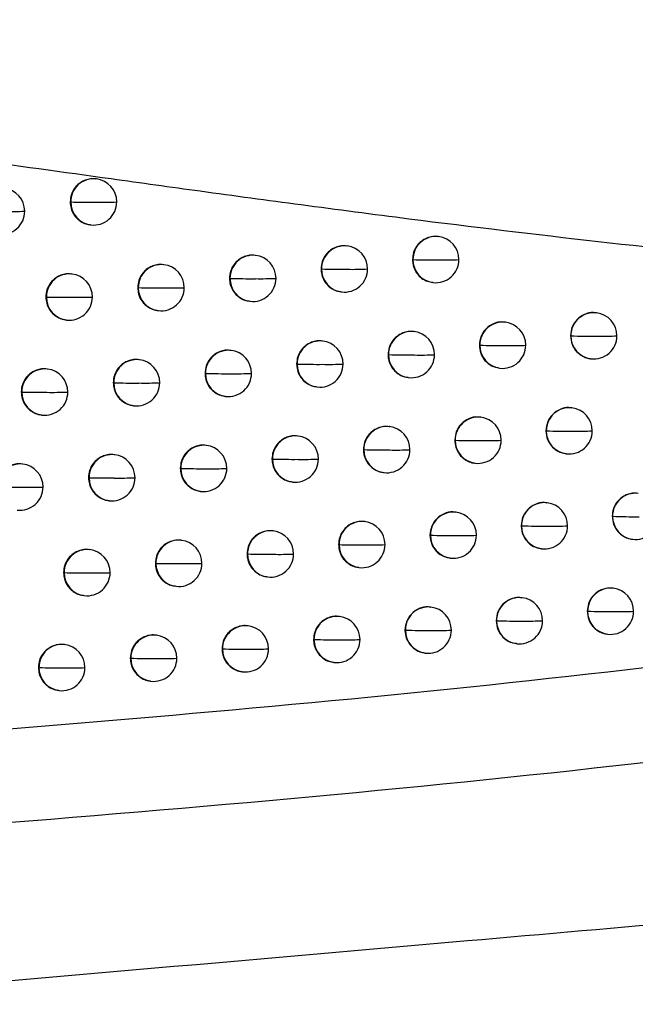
# Model space of a CAD drawing. Header units: millimetres. Extents: x 12 to 1209, y -252 to 1182.
# Tile 48 of 162: x 231 to 245, y 299 to 320. Entities that reach past the tile are written whole.
import ezdxf

# ---------------------------------------------------------------- set-up
doc = ezdxf.new("R2010")
doc.units = ezdxf.units.MM

msp = doc.modelspace()

# ---------------------------------------------------------------- linework, layer by layer
at = {"color": 7, "linetype": 'Continuous', "lineweight": 25}
for p, q in [((232.925, 316.682), (232.918, 316.682)), ((232.36, 316.187), (232.371, 316.185)), ((232.799, 315.69), (232.806, 315.689)), ((240.313, 315.436), (240.306, 315.437)), ((238.34, 315.233), (238.333, 315.234)), ((236.364, 315.031), (236.356, 315.032)), ((234.383, 314.829), (234.376, 314.83)), ((239.751, 314.941), (239.759, 314.94)), ((239.759, 314.94), (239.759, 314.94)), ((232.4, 314.628), (232.392, 314.629)), ((237.777, 314.738), (237.786, 314.737)), ((237.786, 314.737), (237.786, 314.737)), ((233.818, 314.334), (233.829, 314.333)), ((235.799, 314.536), (235.809, 314.535)), ((240.187, 314.444), (240.194, 314.443)), ((231.834, 314.133), (231.846, 314.131)), ((238.214, 314.241), (238.221, 314.241)), ((236.237, 314.039), (236.245, 314.038)), ((234.257, 313.837), (234.264, 313.836)), ((243.722, 313.79), (243.715, 313.791)), ((232.273, 313.636), (232.281, 313.635)), ((241.756, 313.586), (241.748, 313.587)), ((239.786, 313.383), (239.778, 313.384)), ((243.162, 313.294), (243.168, 313.293)), ((243.168, 313.293), (243.168, 313.293)), ((237.812, 313.18), (237.805, 313.181)), ((241.194, 313.091), (241.202, 313.09)), ((235.835, 312.978), (235.827, 312.979)), ((239.223, 312.888), (239.232, 312.887)), ((239.232, 312.887), (239.232, 312.887)), ((233.854, 312.776), (233.847, 312.777)), ((237.249, 312.685), (237.258, 312.684)), ((237.258, 312.684), (237.258, 312.684)), ((243.596, 312.798), (243.603, 312.797)), ((231.87, 312.575), (231.862, 312.576)), ((235.271, 312.483), (235.281, 312.482)), ((241.63, 312.594), (241.637, 312.593)), ((233.289, 312.281), (233.3, 312.28)), ((239.659, 312.391), (239.667, 312.39)), ((231.304, 312.08), (231.316, 312.079)), ((237.686, 312.188), (237.693, 312.188)), ((233.728, 311.784), (233.735, 311.783)), ((235.708, 311.986), (235.716, 311.985)), ((231.743, 311.583), (231.751, 311.582)), ((243.192, 311.738), (243.185, 311.739)), ((241.225, 311.534), (241.217, 311.535)), ((239.254, 311.331), (239.247, 311.332)), ((242.631, 311.242), (242.638, 311.241)), ((242.638, 311.241), (242.638, 311.241)), ((235.302, 310.926), (235.294, 310.927)), ((237.28, 311.129), (237.272, 311.129)), ((240.663, 311.039), (240.671, 311.038)), ((240.671, 311.038), (240.671, 311.038)), ((233.32, 310.725), (233.313, 310.726)), ((238.691, 310.836), (238.7, 310.835)), ((238.7, 310.835), (238.7, 310.835)), ((243.066, 310.746), (243.073, 310.745)), ((231.335, 310.523), (231.328, 310.524)), ((236.716, 310.633), (236.726, 310.632)), ((236.726, 310.632), (236.726, 310.632)), ((241.099, 310.542), (241.106, 310.541)), ((234.737, 310.431), (234.748, 310.43)), ((239.128, 310.339), (239.135, 310.338)), ((232.755, 310.23), (232.766, 310.228)), ((237.153, 310.137), (237.161, 310.136)), ((235.175, 309.934), (235.183, 309.934)), ((233.194, 309.733), (233.201, 309.732)), ((242.658, 309.687), (242.65, 309.688)), ((240.69, 309.483), (240.682, 309.484)), ((238.718, 309.28), (238.71, 309.281)), ((244.062, 309.395), (244.068, 309.394)), ((244.068, 309.394), (244.068, 309.394)), ((236.743, 309.078), (236.735, 309.079)), ((242.097, 309.191), (242.104, 309.19)), ((242.104, 309.19), (242.104, 309.19)), ((234.764, 308.876), (234.757, 308.877)), ((240.128, 308.988), (240.136, 308.987)), ((240.136, 308.987), (240.136, 308.987)), ((244.496, 308.898), (244.504, 308.898)), ((232.782, 308.674), (232.775, 308.675)), ((238.155, 308.785), (238.164, 308.784)), ((238.164, 308.784), (238.164, 308.784)), ((242.532, 308.695), (242.539, 308.694)), ((234.2, 308.381), (234.21, 308.379)), ((236.179, 308.583), (236.189, 308.581)), ((236.189, 308.581), (236.189, 308.581)), ((240.563, 308.491), (240.571, 308.49)), ((232.217, 308.179), (232.228, 308.178)), ((238.592, 308.288), (238.599, 308.288)), ((236.617, 308.086), (236.624, 308.085)), ((234.638, 307.884), (234.645, 307.883)), ((244.084, 307.84), (244.077, 307.841)), ((232.656, 307.682), (232.663, 307.681)), ((242.119, 307.637), (242.111, 307.638)), ((240.15, 307.434), (240.142, 307.434)), ((243.524, 307.345), (243.53, 307.344)), ((243.53, 307.344), (243.53, 307.344)), ((238.177, 307.231), (238.17, 307.232)), ((241.558, 307.141), (241.565, 307.14)), ((241.565, 307.14), (241.565, 307.14)), ((236.202, 307.028), (236.194, 307.029)), ((239.588, 306.938), (239.596, 306.937)), ((239.596, 306.937), (239.596, 306.937)), ((234.222, 306.826), (234.215, 306.827)), ((237.614, 306.735), (237.623, 306.734)), ((237.623, 306.734), (237.623, 306.734)), ((243.958, 306.848), (243.965, 306.848)), ((232.24, 306.625), (232.232, 306.626)), ((235.638, 306.533), (235.648, 306.532)), ((241.993, 306.645), (242, 306.644)), ((233.658, 306.331), (233.668, 306.33)), ((240.024, 306.442), (240.031, 306.441)), ((231.674, 306.13), (231.686, 306.128)), ((236.075, 306.036), (236.083, 306.035)), ((238.051, 306.239), (238.058, 306.238)), ((234.096, 305.834), (234.103, 305.833)), ((232.113, 305.633), (232.121, 305.632))]:
    msp.add_line(p, q, dxfattribs=at)
at = {"color": 7, "linetype": 'Continuous', "lineweight": 25, "flags": 128}
for points in [[(233.829, 314.332), (233.829, 314.332), (233.829, 314.333), (233.829, 314.333), (233.829, 314.333), (233.829, 314.333), (233.829, 314.333), (233.829, 314.333), (233.829, 314.333)], [(235.809, 314.534), (235.809, 314.534), (235.809, 314.534), (235.809, 314.534), (235.809, 314.535), (235.809, 314.535), (235.809, 314.535), (235.809, 314.535), (235.809, 314.535)], [(235.281, 312.482), (235.281, 312.482), (235.281, 312.482), (235.281, 312.482), (235.281, 312.482), (235.281, 312.482), (235.281, 312.482), (235.281, 312.482), (235.281, 312.482)], [(234.748, 310.43), (234.748, 310.43), (234.748, 310.43), (234.748, 310.43), (234.748, 310.43), (234.748, 310.43), (234.748, 310.43), (234.748, 310.43), (234.748, 310.43)], [(234.21, 308.379), (234.21, 308.379), (234.21, 308.379), (234.21, 308.379), (234.21, 308.379), (234.21, 308.379), (234.21, 308.379), (234.21, 308.379), (234.21, 308.379)], [(235.648, 306.532), (235.648, 306.532), (235.648, 306.532), (235.648, 306.532), (235.648, 306.532), (235.648, 306.532), (235.648, 306.532), (235.648, 306.532), (235.648, 306.532)], [(233.668, 306.33), (233.668, 306.33), (233.668, 306.33), (233.668, 306.33), (233.668, 306.33), (233.668, 306.33), (233.668, 306.33), (233.668, 306.33), (233.668, 306.33)]]:
    msp.add_lwpolyline(points, dxfattribs=at)
at = {"color": 7, "linetype": 'Continuous', "lineweight": 25}
for centre, radius, start, end in [((232.868, 316.188), 0.497, 83.444, 180.2781), ((232.866, 316.185), 0.5, 359.9429, 83.1656), ((230.879, 315.984), 0.5, 359.9571, 83.1656), ((232.877, 316.184), 0.505, 179.8513, 179.8867), ((232.805, 333.291), 17.112, 268.5464, 270.3543), ((232.867, 316.181), 0.496, 179.5757, 262.9188), ((232.866, 316.185), 0.5, 263.1656, 359.9429), ((233.04, 325.176), 8.997, 269.1813, 272.0772), ((230.879, 315.984), 0.5, 263.1656, 359.9571), ((231.048, 326.488), 10.509, 269.2923, 271.8052), ((240.256, 314.942), 0.497, 83.444, 180.2782), ((240.254, 314.94), 0.5, 359.8835, 83.1656), ((238.283, 314.739), 0.497, 83.444, 180.2782), ((238.281, 314.737), 0.5, 359.899, 83.1656), ((236.307, 314.537), 0.497, 83.444, 180.2781), ((236.304, 314.535), 0.5, 359.9146, 83.1656), ((234.327, 314.335), 0.497, 83.444, 180.2781), ((234.324, 314.333), 0.5, 359.9301, 83.1656), ((240.215, 328.344), 13.412, 268.0535, 270.461), ((240.255, 314.936), 0.496, 179.5481, 262.9186), ((240.254, 314.94), 0.5, 263.1656, 359.8835), ((240.446, 321.168), 6.237, 268.8644, 272.8255), ((232.343, 314.134), 0.497, 83.444, 180.2781), ((232.34, 314.131), 0.5, 359.9449, 83.1656), ((238.236, 328.641), 13.911, 268.1465, 270.4424), ((238.282, 314.733), 0.496, 179.5576, 262.9186), ((238.281, 314.737), 0.5, 263.1656, 359.899), ((238.468, 321.409), 6.68, 268.9286, 272.6793), ((234.268, 330.069), 15.742, 268.4028, 270.387), ((234.326, 314.329), 0.496, 179.5721, 262.9188), ((234.324, 314.333), 0.5, 263.1656, 359.9301), ((234.502, 322.384), 8.058, 269.0935, 272.29), ((236.254, 329.186), 14.659, 268.2629, 270.4178), ((236.306, 314.531), 0.496, 179.5657, 262.9187), ((236.304, 314.535), 0.5, 263.1656, 359.9146), ((236.487, 321.795), 7.268, 269.005, 272.5007), ((232.351, 314.13), 0.505, 179.8513, 179.8874), ((232.279, 331.44), 17.314, 268.5662, 270.3499), ((232.342, 314.127), 0.496, 179.5764, 262.9188), ((232.34, 314.131), 0.5, 263.1656, 359.9449), ((232.513, 323.273), 9.148, 269.1937, 272.0476), ((243.666, 313.296), 0.497, 83.4438, 180.2671), ((243.663, 313.293), 0.5, 359.8571, 83.1656), ((241.699, 313.092), 0.497, 83.4439, 180.2782), ((241.696, 313.09), 0.5, 359.8712, 83.1656), ((239.729, 312.889), 0.497, 83.444, 180.2782), ((239.726, 312.887), 0.5, 359.8862, 83.1656), ((243.634, 326.233), 12.948, 267.9394, 270.4811), ((243.665, 313.289), 0.496, 179.5403, 262.9185), ((243.663, 313.293), 0.5, 263.1656, 359.8571), ((243.864, 318.971), 5.687, 268.7783, 273.0135), ((237.755, 312.686), 0.497, 83.444, 180.2781), ((237.753, 312.684), 0.5, 359.9016, 83.1656), ((241.662, 326.201), 13.119, 267.9906, 270.4728), ((241.698, 313.086), 0.496, 179.5402, 262.9185), ((241.696, 313.09), 0.5, 263.1656, 359.8712), ((241.893, 319.028), 5.947, 268.8189, 272.9275), ((235.778, 312.484), 0.497, 83.444, 180.2781), ((235.775, 312.482), 0.5, 359.9171, 83.1656), ((239.686, 326.323), 13.444, 268.0631, 270.4595), ((239.728, 312.883), 0.496, 179.5502, 262.9186), ((239.726, 312.887), 0.5, 263.1656, 359.8862), ((239.918, 319.172), 6.294, 268.8722, 272.809), ((233.797, 312.282), 0.497, 83.444, 180.2781), ((233.795, 312.28), 0.5, 359.9323, 83.1656), ((237.707, 326.651), 13.974, 268.1594, 270.44), ((237.754, 312.68), 0.496, 179.5594, 262.9187), ((237.753, 312.684), 0.5, 263.1656, 359.9016), ((237.939, 319.429), 6.753, 268.938, 272.6585), ((231.813, 312.081), 0.497, 83.444, 180.2781), ((231.81, 312.079), 0.5, 359.9468, 83.1656), ((235.724, 327.234), 14.759, 268.2787, 270.4145), ((235.777, 312.478), 0.496, 179.5672, 262.9187), ((235.775, 312.482), 0.5, 263.1656, 359.9171), ((235.957, 319.835), 7.361, 269.0157, 272.4762), ((233.805, 312.279), 0.505, 179.8513, 179.8841), ((233.738, 328.163), 15.89, 268.421, 270.383), ((233.796, 312.276), 0.496, 179.5732, 262.9188), ((233.795, 312.28), 0.5, 263.1656, 359.9323), ((233.972, 320.45), 8.177, 269.1052, 272.2624), ((231.821, 312.077), 0.505, 179.8513, 179.888), ((231.748, 329.6), 17.527, 268.5864, 270.3453), ((231.812, 312.075), 0.496, 179.5771, 262.9188), ((231.81, 312.079), 0.5, 263.1656, 359.9468), ((231.983, 321.378), 9.306, 269.2062, 272.0175), ((243.136, 311.244), 0.497, 83.4439, 180.2697), ((243.133, 311.241), 0.5, 359.8599, 83.1656), ((241.168, 311.04), 0.497, 83.4439, 180.2782), ((241.165, 311.038), 0.5, 359.8741, 83.1656), ((239.197, 310.837), 0.497, 83.444, 180.2782), ((239.195, 310.835), 0.5, 359.889, 83.1656), ((243.102, 324.162), 12.929, 267.9423, 270.4814), ((243.134, 311.237), 0.496, 179.5403, 262.9185), ((243.133, 311.241), 0.5, 263.1656, 359.8599), ((243.333, 316.955), 5.723, 268.7826, 273.0062), ((235.245, 310.432), 0.497, 83.444, 180.2781), ((235.242, 310.43), 0.5, 359.9195, 83.1656), ((237.223, 310.635), 0.497, 83.444, 180.2781), ((237.22, 310.632), 0.5, 359.9042, 83.1656), ((241.13, 324.151), 13.122, 267.9966, 270.4724), ((241.167, 311.034), 0.496, 179.5424, 262.9185), ((241.165, 311.038), 0.5, 263.1656, 359.8741), ((241.361, 317.023), 5.994, 268.8253, 272.9147), ((233.264, 310.231), 0.497, 83.444, 180.2781), ((233.261, 310.228), 0.5, 359.9345, 83.1656), ((239.153, 324.309), 13.482, 268.0735, 270.4578), ((239.196, 310.831), 0.496, 179.5523, 262.9186), ((239.195, 310.835), 0.5, 263.1656, 359.889), ((239.385, 317.18), 6.354, 268.8804, 272.7915), ((231.279, 310.029), 0.497, 83.444, 180.2781), ((231.276, 310.027), 0.5, 359.9487, 83.1656), ((237.173, 324.669), 14.044, 268.1729, 270.4374), ((237.222, 310.628), 0.496, 179.5611, 262.9187), ((237.22, 310.632), 0.5, 263.1656, 359.9042), ((237.406, 317.453), 6.829, 268.9476, 272.6368), ((235.19, 325.289), 14.866, 268.295, 270.4112), ((235.244, 310.426), 0.496, 179.5685, 262.9187), ((235.242, 310.43), 0.5, 263.1656, 359.9195), ((235.423, 317.879), 7.457, 269.0266, 272.451), ((233.272, 310.227), 0.505, 179.8513, 179.8851), ((233.203, 326.267), 16.045, 268.4396, 270.379), ((233.263, 310.224), 0.496, 179.5741, 262.9188), ((233.261, 310.228), 0.5, 263.1656, 359.9345), ((233.437, 318.522), 8.301, 269.1171, 272.2343), ((231.213, 327.772), 17.751, 268.6069, 270.3407), ((231.276, 310.027), 0.5, 263.1656, 359.9487), ((231.448, 319.491), 9.47, 269.2188, 271.987), ((244.566, 309.396), 0.497, 83.4438, 180.2614), ((242.601, 309.193), 0.497, 83.4439, 180.2723), ((242.598, 309.19), 0.5, 359.8627, 83.1656), ((240.633, 308.989), 0.497, 83.4439, 180.2782), ((240.63, 308.987), 0.5, 359.8769, 83.1656), ((238.661, 308.786), 0.497, 83.444, 180.2782), ((238.658, 308.784), 0.5, 359.8917, 83.1656), ((244.537, 322.23), 12.844, 267.9101, 270.4859), ((244.565, 309.39), 0.496, 179.5403, 262.9185), ((244.563, 309.394), 0.5, 263.1656, 359.8495), ((236.686, 308.584), 0.497, 83.444, 180.2781), ((236.683, 308.581), 0.5, 359.9068, 83.1656), ((242.567, 322.099), 12.917, 267.9461, 270.4814), ((242.6, 309.186), 0.496, 179.5402, 262.9185), ((242.598, 309.19), 0.5, 263.1656, 359.8627), ((242.797, 314.941), 5.76, 268.7875, 272.9976), ((234.707, 308.382), 0.497, 83.444, 180.2781), ((234.705, 308.379), 0.5, 359.9219, 83.1656), ((240.593, 322.116), 13.137, 268.0043, 270.4714), ((240.632, 308.983), 0.496, 179.5447, 262.9185), ((240.63, 308.987), 0.5, 263.1656, 359.8769), ((240.824, 315.021), 6.043, 268.8322, 272.9009), ((232.726, 308.18), 0.497, 83.444, 180.2781), ((232.723, 308.178), 0.5, 359.9366, 83.1656), ((238.616, 322.302), 13.526, 268.0846, 270.4558), ((238.66, 308.78), 0.496, 179.5543, 262.9186), ((238.658, 308.784), 0.5, 263.1656, 359.8917), ((238.848, 315.192), 6.417, 268.889, 272.773), ((234.652, 323.353), 14.981, 268.3118, 270.4076), ((234.706, 308.375), 0.496, 179.5698, 262.9187), ((234.705, 308.379), 0.5, 263.1656, 359.9219), ((234.885, 315.928), 7.556, 269.0378, 272.4251), ((236.635, 322.694), 14.12, 268.1871, 270.4346), ((236.685, 308.577), 0.496, 179.5628, 262.9187), ((236.683, 308.581), 0.5, 263.1656, 359.9068), ((236.868, 315.481), 6.908, 268.9576, 272.6144), ((232.734, 308.176), 0.505, 179.8513, 179.886), ((232.664, 324.382), 16.21, 268.4586, 270.3748), ((232.724, 308.174), 0.496, 179.575, 262.9188), ((232.723, 308.178), 0.5, 263.1656, 359.9366), ((232.898, 316.6), 8.429, 269.1292, 272.2056), ((244.028, 307.346), 0.497, 83.4438, 180.2641), ((244.025, 307.344), 0.5, 359.8522, 83.1656), ((242.062, 307.143), 0.497, 83.4439, 180.2748), ((242.059, 307.14), 0.5, 359.8655, 83.1656), ((240.093, 306.94), 0.497, 83.4439, 180.2782), ((240.09, 306.937), 0.5, 359.8797, 83.1656), ((243.997, 320.147), 12.811, 267.9108, 270.4867), ((244.027, 307.34), 0.496, 179.5403, 262.9185), ((244.025, 307.344), 0.5, 263.1656, 359.8522), ((244.227, 312.916), 5.581, 268.7585, 273.0585), ((238.121, 306.737), 0.497, 83.444, 180.2782), ((238.118, 306.734), 0.5, 359.8944, 83.1656), ((242.026, 320.043), 12.911, 267.951, 270.4811), ((242.061, 307.136), 0.496, 179.5402, 262.9185), ((242.059, 307.14), 0.5, 263.1656, 359.8655), ((242.257, 312.932), 5.8, 268.7929, 272.9876), ((236.145, 306.534), 0.497, 83.444, 180.2781), ((236.142, 306.532), 0.5, 359.9094, 83.1656), ((240.052, 320.088), 13.159, 268.0128, 270.4702), ((240.092, 306.933), 0.496, 179.5469, 262.9185), ((240.09, 306.937), 0.5, 263.1656, 359.8797), ((240.283, 313.023), 6.095, 268.8395, 272.8859), ((234.166, 306.332), 0.497, 83.444, 180.2781), ((234.163, 306.33), 0.5, 359.9242, 83.1656), ((238.074, 320.303), 13.576, 268.0964, 270.4537), ((238.12, 306.73), 0.496, 179.5562, 262.9186), ((238.118, 306.734), 0.5, 263.1656, 359.8944), ((238.307, 313.208), 6.482, 268.8979, 272.7536), ((232.183, 306.131), 0.497, 83.444, 180.2781), ((232.18, 306.128), 0.5, 359.9387, 83.1656), ((236.093, 320.727), 14.202, 268.2018, 270.4317), ((236.144, 306.528), 0.496, 179.5644, 262.9187), ((236.142, 306.532), 0.5, 263.1656, 359.9094), ((236.326, 313.514), 6.99, 268.9679, 272.5911), ((234.109, 321.426), 15.103, 268.329, 270.404), ((234.165, 306.326), 0.496, 179.571, 262.9188), ((234.163, 306.33), 0.5, 263.1656, 359.9242), ((234.342, 313.982), 7.66, 269.0491, 272.3986), ((232.191, 306.127), 0.505, 179.8513, 179.8868), ((232.121, 322.506), 16.384, 268.4781, 270.3705), ((232.182, 306.124), 0.496, 179.5759, 262.9188), ((232.18, 306.128), 0.5, 263.1656, 359.9387), ((232.355, 314.684), 8.563, 269.1414, 272.1764)]:
    msp.add_arc(centre, radius, start, end, dxfattribs=at)
for points, knots in [([(229.646, 315.831), (229.668, 315.918), (229.714, 316.097), (229.786, 316.38), (229.863, 316.684), (229.946, 317.011), (230.035, 317.36), (230.13, 317.732), (230.296, 318.387), (230.535, 319.337), (230.801, 320.395), (231.018, 321.259), (231.183, 321.923), (231.342, 322.561), (231.493, 323.173), (231.637, 323.756), (231.773, 324.308), (231.902, 324.831), (231.983, 325.16), (232.023, 325.322)], [0, 0, 0, 0, 0.030005, 0.061891, 0.095659, 0.13131, 0.168845, 0.208265, 0.249569, 0.374451, 0.499382, 0.568307, 0.635424, 0.700729, 0.764218, 0.825891, 0.885745, 0.943782, 1, 1, 1, 1]), ([(251.468, 314.612), (250.243, 314.706), (247.679, 314.903), (243.747, 315.316), (240.264, 315.736), (237.398, 316.111), (235.255, 316.401), (232.849, 316.736), (231.167, 316.97), (230.128, 317.115)], [0, 0, 0, 0, 0.173201, 0.362505, 0.554065, 0.662954, 0.764784, 0.854636, 1, 1, 1, 1]), ([(232.917, 316.679), (232.898, 316.682), (232.84, 316.691), (232.742, 316.676), (232.636, 316.638), (232.545, 316.579), (232.452, 316.487), (232.376, 316.355), (232.365, 316.24), (232.36, 316.187)], [0, 0, 0, 0, 0.069402, 0.210967, 0.345374, 0.472622, 0.592712, 0.810493, 1, 1, 1, 1]), ([(232.36, 316.187), (232.363, 316.14), (232.372, 316.035), (232.437, 315.907), (232.524, 315.81), (232.616, 315.745), (232.711, 315.702), (232.775, 315.696), (232.799, 315.694)], [0, 0, 0, 0, 0.191066, 0.434369, 0.576258, 0.731309, 0.899511, 1, 1, 1, 1]), ([(240.305, 315.434), (240.286, 315.437), (240.226, 315.446), (240.127, 315.43), (240.019, 315.389), (239.928, 315.328), (239.837, 315.234), (239.765, 315.103), (239.755, 314.991), (239.751, 314.941)], [0, 0, 0, 0, 0.069431, 0.216286, 0.35448, 0.484007, 0.60486, 0.81963, 1, 1, 1, 1]), ([(238.332, 315.231), (238.313, 315.234), (238.254, 315.243), (238.156, 315.227), (238.049, 315.188), (237.958, 315.128), (237.867, 315.035), (237.792, 314.903), (237.782, 314.79), (237.777, 314.738)], [0, 0, 0, 0, 0.0694137, 0.213334, 0.3494318, 0.4777015, 0.5981385, 0.8145869, 1, 1, 1, 1]), ([(236.356, 315.028), (236.337, 315.031), (236.278, 315.041), (236.18, 315.025), (236.073, 314.987), (235.983, 314.927), (235.891, 314.835), (235.815, 314.703), (235.804, 314.589), (235.799, 314.536)], [0, 0, 0, 0, 0.0694101, 0.2121646, 0.3474274, 0.4751947, 0.5954631, 0.8125745, 1, 1, 1, 1]), ([(234.376, 314.826), (234.356, 314.829), (234.298, 314.839), (234.2, 314.823), (234.094, 314.785), (234.003, 314.726), (233.911, 314.634), (233.834, 314.502), (233.823, 314.387), (233.818, 314.334)], [0, 0, 0, 0, 0.069407, 0.211437, 0.34618, 0.473632, 0.593793, 0.811313, 1, 1, 1, 1]), ([(239.751, 314.941), (239.751, 314.933), (239.752, 314.859), (239.78, 314.749), (239.856, 314.624), (239.948, 314.533), (240.063, 314.465), (240.151, 314.455), (240.188, 314.451)], [0, 0, 0, 0, 0.033052, 0.306301, 0.456324, 0.635455, 0.843612, 1, 1, 1, 1]), ([(232.392, 314.625), (232.373, 314.628), (232.314, 314.637), (232.217, 314.622), (232.11, 314.584), (232.02, 314.526), (231.927, 314.434), (231.85, 314.301), (231.839, 314.186), (231.834, 314.133)], [0, 0, 0, 0, 0.069401, 0.210892, 0.345244, 0.472459, 0.592536, 0.81036, 1, 1, 1, 1]), ([(237.777, 314.738), (237.78, 314.697), (237.787, 314.599), (237.843, 314.476), (237.926, 314.374), (238.018, 314.304), (238.118, 314.256), (238.187, 314.249), (238.214, 314.246)], [0, 0, 0, 0, 0.168723, 0.404639, 0.548394, 0.709031, 0.886526, 1, 1, 1, 1]), ([(233.818, 314.334), (233.822, 314.288), (233.83, 314.184), (233.894, 314.056), (233.981, 313.958), (234.073, 313.893), (234.168, 313.85), (234.233, 313.844), (234.258, 313.841)], [0, 0, 0, 0, 0.188916, 0.431517, 0.573591, 0.729183, 0.898281, 1, 1, 1, 1]), ([(235.799, 314.536), (235.803, 314.491), (235.811, 314.389), (235.873, 314.262), (235.958, 314.164), (236.05, 314.097), (236.146, 314.052), (236.213, 314.046), (236.238, 314.043)], [0, 0, 0, 0, 0.1832048, 0.423919, 0.5664708, 0.7234922, 0.8949666, 1, 1, 1, 1]), ([(231.834, 314.133), (231.838, 314.086), (231.846, 313.981), (231.911, 313.853), (231.999, 313.755), (232.091, 313.691), (232.185, 313.648), (232.25, 313.642), (232.274, 313.64)], [0, 0, 0, 0, 0.191657, 0.435153, 0.576993, 0.731896, 0.899852, 1, 1, 1, 1]), ([(243.713, 313.783), (243.694, 313.787), (243.613, 313.807), (243.462, 313.765), (243.299, 313.658), (243.184, 313.49), (243.169, 313.359), (243.162, 313.294)], [0, 0, 0, 0, 0.069626, 0.302219, 0.534813, 0.767406, 1, 1, 1, 1]), ([(241.747, 313.579), (241.728, 313.584), (241.646, 313.604), (241.495, 313.561), (241.332, 313.454), (241.217, 313.287), (241.202, 313.156), (241.194, 313.091)], [0, 0, 0, 0, 0.069626, 0.302219, 0.534813, 0.767406, 1, 1, 1, 1]), ([(239.778, 313.381), (239.759, 313.384), (239.699, 313.393), (239.601, 313.377), (239.492, 313.337), (239.402, 313.276), (239.311, 313.182), (239.238, 313.051), (239.228, 312.939), (239.223, 312.888)], [0, 0, 0, 0, 0.0694238, 0.2153423, 0.3528682, 0.4819947, 0.6027155, 0.8180218, 1, 1, 1, 1]), ([(243.162, 313.294), (243.168, 313.232), (243.182, 313.105), (243.29, 312.939), (243.425, 312.844), (243.534, 312.805), (243.582, 312.801), (243.597, 312.8)], [0, 0, 0, 0, 0.25739, 0.523156, 0.797293, 0.93823, 1, 1, 1, 1]), ([(237.804, 313.178), (237.785, 313.181), (237.726, 313.19), (237.628, 313.174), (237.521, 313.135), (237.431, 313.076), (237.339, 312.983), (237.264, 312.851), (237.254, 312.737), (237.249, 312.685)], [0, 0, 0, 0, 0.069413, 0.213065, 0.348971, 0.477125, 0.597524, 0.814125, 1, 1, 1, 1]), ([(241.194, 313.091), (241.2, 313.032), (241.212, 312.913), (241.308, 312.755), (241.451, 312.635), (241.571, 312.609), (241.63, 312.596)], [0, 0, 0, 0, 0.241952, 0.491945, 0.74997, 1, 1, 1, 1]), ([(235.827, 312.975), (235.808, 312.978), (235.749, 312.988), (235.652, 312.972), (235.545, 312.934), (235.454, 312.875), (235.362, 312.782), (235.286, 312.65), (235.276, 312.536), (235.271, 312.483)], [0, 0, 0, 0, 0.06941, 0.212025, 0.347187, 0.474893, 0.595141, 0.812332, 1, 1, 1, 1]), ([(239.223, 312.888), (239.225, 312.856), (239.23, 312.771), (239.273, 312.656), (239.348, 312.548), (239.441, 312.467), (239.549, 312.409), (239.628, 312.4), (239.66, 312.397)], [0, 0, 0, 0, 0.12974, 0.352765, 0.499766, 0.67013, 0.863807, 1, 1, 1, 1]), ([(233.846, 312.773), (233.827, 312.777), (233.769, 312.786), (233.671, 312.771), (233.564, 312.733), (233.474, 312.674), (233.381, 312.582), (233.305, 312.449), (233.294, 312.334), (233.289, 312.281)], [0, 0, 0, 0, 0.0694067, 0.2113428, 0.3460172, 0.4734281, 0.5935744, 0.8111478, 1, 1, 1, 1]), ([(237.249, 312.685), (237.252, 312.643), (237.259, 312.544), (237.317, 312.419), (237.401, 312.318), (237.493, 312.249), (237.591, 312.202), (237.66, 312.196), (237.686, 312.193)], [0, 0, 0, 0, 0.173763, 0.411349, 0.554687, 0.714066, 0.889466, 1, 1, 1, 1]), ([(231.862, 312.572), (231.843, 312.575), (231.784, 312.585), (231.687, 312.569), (231.58, 312.532), (231.49, 312.473), (231.397, 312.381), (231.32, 312.248), (231.309, 312.133), (231.304, 312.08)], [0, 0, 0, 0, 0.0694, 0.210818, 0.345118, 0.472301, 0.592367, 0.810231, 1, 1, 1, 1]), ([(235.271, 312.483), (235.274, 312.438), (235.282, 312.335), (235.345, 312.208), (235.43, 312.11), (235.522, 312.043), (235.618, 311.999), (235.684, 311.993), (235.709, 311.991)], [0, 0, 0, 0, 0.185085, 0.426422, 0.568818, 0.72537, 0.896062, 1, 1, 1, 1]), ([(233.289, 312.281), (233.293, 312.235), (233.301, 312.13), (233.365, 312.003), (233.452, 311.905), (233.544, 311.84), (233.639, 311.797), (233.704, 311.791), (233.728, 311.789)], [0, 0, 0, 0, 0.189851, 0.43276, 0.574756, 0.730114, 0.898824, 1, 1, 1, 1]), ([(231.304, 312.08), (231.308, 312.033), (231.316, 311.928), (231.382, 311.8), (231.469, 311.702), (231.561, 311.638), (231.656, 311.595), (231.72, 311.589), (231.744, 311.587)], [0, 0, 0, 0, 0.192184, 0.435853, 0.577648, 0.73242, 0.900156, 1, 1, 1, 1]), ([(243.183, 311.731), (243.164, 311.735), (243.083, 311.755), (242.932, 311.712), (242.769, 311.606), (242.654, 311.438), (242.639, 311.307), (242.631, 311.242)], [0, 0, 0, 0, 0.069626, 0.302219, 0.534813, 0.767406, 1, 1, 1, 1]), ([(241.216, 311.527), (241.197, 311.532), (241.115, 311.552), (240.964, 311.509), (240.801, 311.402), (240.686, 311.235), (240.671, 311.104), (240.663, 311.039)], [0, 0, 0, 0, 0.069626, 0.302219, 0.534813, 0.767406, 1, 1, 1, 1]), ([(239.246, 311.329), (239.227, 311.332), (239.168, 311.341), (239.069, 311.325), (238.961, 311.285), (238.871, 311.225), (238.78, 311.131), (238.706, 311), (238.696, 310.887), (238.691, 310.836)], [0, 0, 0, 0, 0.06942, 0.214673, 0.351724, 0.480565, 0.601192, 0.816879, 1, 1, 1, 1]), ([(242.631, 311.242), (242.639, 311.177), (242.653, 311.047), (242.766, 310.883), (242.912, 310.774), (243.022, 310.76), (243.068, 310.754)], [0, 0, 0, 0, 0.267704, 0.537044, 0.808022, 1, 1, 1, 1]), ([(235.294, 310.924), (235.275, 310.927), (235.216, 310.936), (235.119, 310.921), (235.012, 310.882), (234.921, 310.823), (234.829, 310.731), (234.753, 310.598), (234.742, 310.484), (234.737, 310.431)], [0, 0, 0, 0, 0.06941, 0.211895, 0.346965, 0.474615, 0.594844, 0.812107, 1, 1, 1, 1]), ([(237.272, 311.126), (237.253, 311.129), (237.194, 311.138), (237.096, 311.123), (236.989, 311.084), (236.898, 311.024), (236.807, 310.931), (236.732, 310.799), (236.721, 310.686), (236.716, 310.633)], [0, 0, 0, 0, 0.069412, 0.212834, 0.348575, 0.47663, 0.596995, 0.813727, 1, 1, 1, 1]), ([(240.663, 311.039), (240.668, 310.988), (240.676, 310.888), (240.741, 310.756), (240.833, 310.652), (240.943, 310.583), (241.034, 310.548), (241.087, 310.546), (241.099, 310.545)], [0, 0, 0, 0, 0.209901, 0.409897, 0.599975, 0.780127, 0.950342, 1, 1, 1, 1]), ([(233.313, 310.722), (233.293, 310.725), (233.235, 310.734), (233.138, 310.719), (233.031, 310.681), (232.94, 310.622), (232.847, 310.53), (232.771, 310.397), (232.76, 310.283), (232.755, 310.23)], [0, 0, 0, 0, 0.069406, 0.211253, 0.345862, 0.473234, 0.593366, 0.81099, 1, 1, 1, 1]), ([(238.691, 310.836), (238.694, 310.8), (238.699, 310.709), (238.749, 310.589), (238.827, 310.485), (238.92, 310.409), (239.024, 310.355), (239.099, 310.348), (239.129, 310.344)], [0, 0, 0, 0, 0.14828, 0.37743, 0.522885, 0.688624, 0.874608, 1, 1, 1, 1]), ([(231.328, 310.52), (231.308, 310.524), (231.25, 310.533), (231.153, 310.518), (231.046, 310.48), (230.955, 310.422), (230.862, 310.33), (230.785, 310.197), (230.774, 310.082), (230.769, 310.028)], [0, 0, 0, 0, 0.069399, 0.210747, 0.344996, 0.472148, 0.592203, 0.810106, 1, 1, 1, 1]), ([(236.716, 310.633), (236.719, 310.59), (236.727, 310.49), (236.786, 310.364), (236.871, 310.264), (236.963, 310.196), (237.06, 310.15), (237.128, 310.144), (237.154, 310.141)], [0, 0, 0, 0, 0.17765, 0.416525, 0.55954, 0.717949, 0.891734, 1, 1, 1, 1]), ([(234.737, 310.431), (234.741, 310.386), (234.749, 310.282), (234.812, 310.155), (234.898, 310.057), (234.99, 309.991), (235.086, 309.947), (235.151, 309.941), (235.176, 309.939)], [0, 0, 0, 0, 0.186673, 0.428536, 0.5708, 0.726955, 0.896988, 1, 1, 1, 1]), ([(232.755, 310.23), (232.759, 310.183), (232.767, 310.078), (232.832, 309.951), (232.919, 309.853), (233.011, 309.788), (233.106, 309.745), (233.17, 309.739), (233.195, 309.737)], [0, 0, 0, 0, 0.190672, 0.433852, 0.575778, 0.730932, 0.8993, 1, 1, 1, 1]), ([(244.614, 309.887), (244.595, 309.891), (244.538, 309.9), (244.443, 309.885), (244.339, 309.848), (244.25, 309.791), (244.157, 309.699), (244.079, 309.566), (244.068, 309.449), (244.062, 309.395)], [0, 0, 0, 0, 0.069406, 0.208186, 0.340614, 0.466686, 0.5864, 0.805788, 1, 1, 1, 1]), ([(242.649, 309.68), (242.63, 309.684), (242.548, 309.704), (242.397, 309.661), (242.234, 309.555), (242.119, 309.387), (242.104, 309.256), (242.097, 309.191)], [0, 0, 0, 0, 0.0696259, 0.3022195, 0.534813, 0.7674065, 1, 1, 1, 1]), ([(240.681, 309.476), (240.662, 309.481), (240.58, 309.501), (240.429, 309.458), (240.266, 309.351), (240.151, 309.184), (240.135, 309.053), (240.128, 308.988)], [0, 0, 0, 0, 0.069626, 0.302219, 0.534813, 0.767406, 1, 1, 1, 1]), ([(238.71, 309.278), (238.691, 309.281), (238.632, 309.29), (238.534, 309.274), (238.426, 309.235), (238.335, 309.174), (238.244, 309.081), (238.17, 308.949), (238.16, 308.837), (238.155, 308.785)], [0, 0, 0, 0, 0.069417, 0.214168, 0.350859, 0.479485, 0.60004, 0.816014, 1, 1, 1, 1]), ([(244.062, 309.395), (244.068, 309.336), (244.08, 309.214), (244.165, 309.078), (244.26, 308.99), (244.348, 308.938), (244.429, 308.907), (244.48, 308.903), (244.497, 308.901)], [0, 0, 0, 0, 0.243093, 0.503812, 0.641455, 0.783559, 0.930124, 1, 1, 1, 1]), ([(236.735, 309.075), (236.716, 309.078), (236.657, 309.088), (236.559, 309.072), (236.452, 309.033), (236.362, 308.974), (236.27, 308.881), (236.195, 308.749), (236.184, 308.635), (236.179, 308.583)], [0, 0, 0, 0, 0.069412, 0.212632, 0.348227, 0.476195, 0.596531, 0.813378, 1, 1, 1, 1]), ([(242.097, 309.191), (242.099, 309.156), (242.103, 309.088), (242.145, 308.958), (242.24, 308.822), (242.386, 308.72), (242.491, 308.707), (242.533, 308.702)], [0, 0, 0, 0, 0.14372, 0.285105, 0.559497, 0.824684, 1, 1, 1, 1]), ([(234.756, 308.873), (234.737, 308.876), (234.679, 308.885), (234.581, 308.87), (234.474, 308.832), (234.384, 308.773), (234.291, 308.68), (234.216, 308.548), (234.205, 308.434), (234.2, 308.381)], [0, 0, 0, 0, 0.06941, 0.211775, 0.346759, 0.474357, 0.594568, 0.811899, 1, 1, 1, 1]), ([(240.128, 308.988), (240.135, 308.922), (240.149, 308.791), (240.264, 308.627), (240.41, 308.519), (240.52, 308.505), (240.565, 308.499)], [0, 0, 0, 0, 0.270156, 0.540314, 0.810475, 1, 1, 1, 1]), ([(232.774, 308.671), (232.755, 308.674), (232.697, 308.684), (232.599, 308.669), (232.493, 308.63), (232.402, 308.572), (232.309, 308.48), (232.233, 308.347), (232.222, 308.232), (232.217, 308.179)], [0, 0, 0, 0, 0.0694058, 0.2111663, 0.345714, 0.4730477, 0.593167, 0.8108388, 1, 1, 1, 1]), ([(238.155, 308.785), (238.158, 308.746), (238.164, 308.651), (238.217, 308.529), (238.298, 308.427), (238.391, 308.354), (238.492, 308.303), (238.564, 308.296), (238.592, 308.293)], [0, 0, 0, 0, 0.159825, 0.392795, 0.537291, 0.700148, 0.88134, 1, 1, 1, 1]), ([(234.2, 308.381), (234.203, 308.335), (234.211, 308.231), (234.275, 308.104), (234.362, 308.005), (234.453, 307.94), (234.549, 307.896), (234.614, 307.89), (234.639, 307.888)], [0, 0, 0, 0, 0.1880278, 0.4303393, 0.5724899, 0.728307, 0.8977764, 1, 1, 1, 1]), ([(236.179, 308.583), (236.182, 308.539), (236.19, 308.437), (236.251, 308.311), (236.336, 308.212), (236.428, 308.144), (236.525, 308.099), (236.592, 308.093), (236.617, 308.09)], [0, 0, 0, 0, 0.180729, 0.420626, 0.563385, 0.721026, 0.893531, 1, 1, 1, 1]), ([(232.217, 308.179), (232.221, 308.133), (232.229, 308.027), (232.294, 307.899), (232.381, 307.802), (232.473, 307.737), (232.568, 307.695), (232.632, 307.689), (232.656, 307.686)], [0, 0, 0, 0, 0.1913957, 0.4348141, 0.5766801, 0.7316526, 0.8997197, 1, 1, 1, 1]), ([(244.076, 307.837), (244.057, 307.841), (244, 307.85), (243.906, 307.835), (243.802, 307.799), (243.713, 307.742), (243.62, 307.651), (243.541, 307.517), (243.529, 307.4), (243.524, 307.345)], [0, 0, 0, 0, 0.069403, 0.207243, 0.339, 0.46467, 0.584252, 0.804179, 1, 1, 1, 1]), ([(242.11, 307.63), (242.091, 307.634), (242.009, 307.654), (241.858, 307.612), (241.695, 307.505), (241.58, 307.337), (241.565, 307.207), (241.558, 307.141)], [0, 0, 0, 0, 0.069626, 0.302219, 0.534813, 0.767406, 1, 1, 1, 1]), ([(240.141, 307.427), (240.122, 307.431), (240.04, 307.451), (239.889, 307.408), (239.726, 307.302), (239.611, 307.134), (239.595, 307.003), (239.588, 306.938)], [0, 0, 0, 0, 0.069626, 0.302219, 0.534813, 0.767406, 1, 1, 1, 1]), ([(243.524, 307.345), (243.53, 307.285), (243.543, 307.161), (243.629, 307.025), (243.725, 306.937), (243.812, 306.887), (243.892, 306.857), (243.943, 306.853), (243.959, 306.851)], [0, 0, 0, 0, 0.247682, 0.509942, 0.647209, 0.788168, 0.932817, 1, 1, 1, 1]), ([(226.823, 304.461), (231.421, 304.83), (240.616, 305.569), (249.615, 306.706), (254.114, 307.275)], [0, 0, 0, 0, 0.5000595, 1, 1, 1, 1]), ([(238.17, 307.228), (238.15, 307.231), (238.092, 307.24), (237.993, 307.225), (237.886, 307.185), (237.795, 307.125), (237.704, 307.032), (237.63, 306.9), (237.619, 306.787), (237.614, 306.735)], [0, 0, 0, 0, 0.069416, 0.213768, 0.350175, 0.47863, 0.599128, 0.81533, 1, 1, 1, 1]), ([(241.558, 307.141), (241.565, 307.076), (241.579, 306.944), (241.694, 306.78), (241.839, 306.673), (241.949, 306.659), (241.994, 306.653)], [0, 0, 0, 0, 0.270223, 0.540445, 0.810667, 1, 1, 1, 1]), ([(236.194, 307.026), (236.175, 307.029), (236.116, 307.038), (236.018, 307.022), (235.911, 306.984), (235.821, 306.924), (235.729, 306.832), (235.653, 306.699), (235.643, 306.586), (235.638, 306.533)], [0, 0, 0, 0, 0.069412, 0.212452, 0.347919, 0.475809, 0.596119, 0.813068, 1, 1, 1, 1]), ([(239.588, 306.938), (239.588, 306.937), (239.588, 306.932), (239.588, 306.913), (239.593, 306.845), (239.619, 306.747), (239.684, 306.633), (239.776, 306.538), (239.894, 306.464), (239.985, 306.453), (240.025, 306.449)], [0, 0, 0, 0, 0.002747, 0.023041, 0.078214, 0.284254, 0.435574, 0.618803, 0.833841, 1, 1, 1, 1]), ([(234.215, 306.823), (234.195, 306.827), (234.137, 306.836), (234.039, 306.821), (233.933, 306.782), (233.842, 306.723), (233.75, 306.631), (233.674, 306.498), (233.663, 306.384), (233.658, 306.331)], [0, 0, 0, 0, 0.06941, 0.211663, 0.346566, 0.474115, 0.594309, 0.811703, 1, 1, 1, 1]), ([(237.614, 306.735), (237.617, 306.695), (237.624, 306.597), (237.68, 306.474), (237.763, 306.372), (237.855, 306.301), (237.955, 306.253), (238.025, 306.246), (238.052, 306.244)], [0, 0, 0, 0, 0.167682, 0.403255, 0.547098, 0.707995, 0.885923, 1, 1, 1, 1]), ([(232.232, 306.622), (232.213, 306.625), (232.154, 306.634), (232.057, 306.619), (231.95, 306.581), (231.86, 306.522), (231.767, 306.43), (231.69, 306.298), (231.679, 306.183), (231.674, 306.13)], [0, 0, 0, 0, 0.069405, 0.211083, 0.345572, 0.472869, 0.592976, 0.810693, 1, 1, 1, 1]), ([(235.638, 306.533), (235.641, 306.489), (235.649, 306.386), (235.711, 306.26), (235.796, 306.161), (235.888, 306.094), (235.984, 306.049), (236.051, 306.043), (236.076, 306.041)], [0, 0, 0, 0, 0.183221, 0.423944, 0.566496, 0.723515, 0.894984, 1, 1, 1, 1]), ([(233.658, 306.331), (233.661, 306.285), (233.67, 306.181), (233.734, 306.053), (233.82, 305.955), (233.912, 305.89), (234.007, 305.847), (234.072, 305.841), (234.097, 305.839)], [0, 0, 0, 0, 0.189193, 0.43189, 0.573943, 0.729469, 0.898454, 1, 1, 1, 1]), ([(231.674, 306.13), (231.678, 306.083), (231.687, 305.978), (231.752, 305.85), (231.839, 305.752), (231.931, 305.687), (232.026, 305.645), (232.09, 305.639), (232.114, 305.637)], [0, 0, 0, 0, 0.192037, 0.435666, 0.577478, 0.73229, 0.900091, 1, 1, 1, 1]), ([(226.269, 302.405), (231.313, 302.8), (241.399, 303.589), (251.248, 304.858), (256.171, 305.493)], [0, 0, 0, 0, 0.500102, 1, 1, 1, 1]), ([(260.556, 301.938), (257.307, 301.654), (250.81, 301.086), (239.072, 300.059), (230.525, 299.311), (225.302, 298.854)], [0, 0, 0, 0, 0.280068, 0.560008, 1, 1, 1, 1])]:
    msp.add_open_spline(points, degree=3, knots=knots, dxfattribs=at)

doc.saveas('drawing.dxf')
